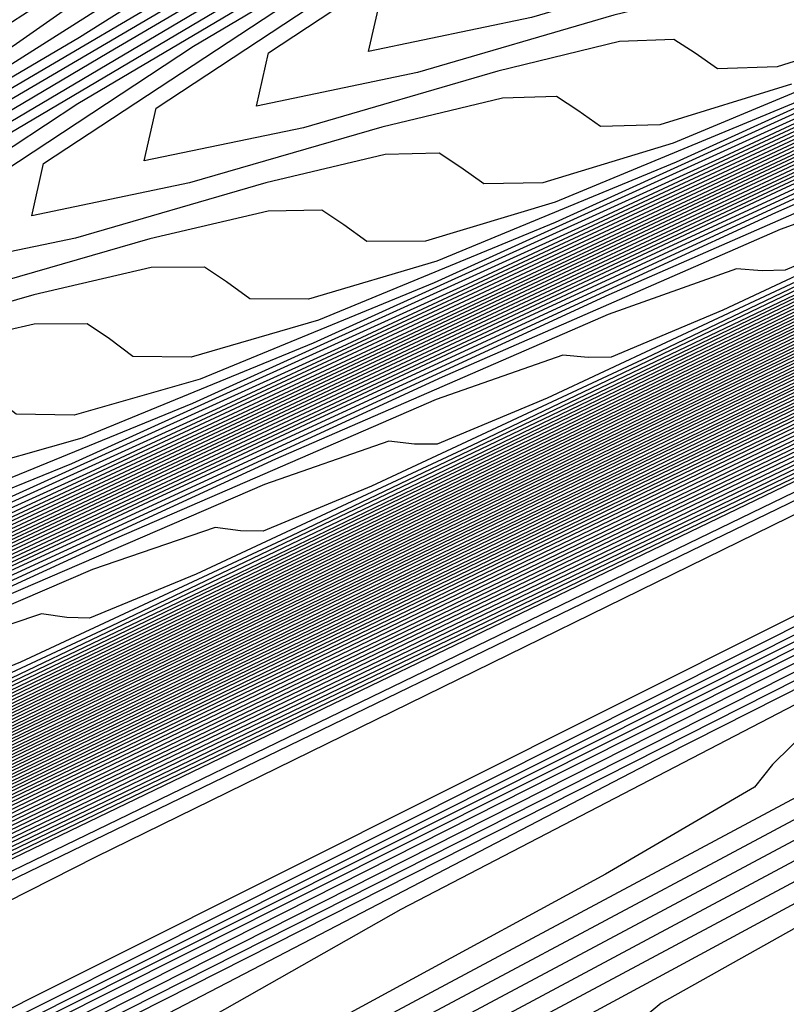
# Model space of a CAD drawing. Extents: x 3249832 to 3255657, y 13789405 to 13793316.
# Tile 108 of 256: x 3255324.02 to 3255328.07, y 13790157.51 to 13790162.71. Entities that reach past the tile are written whole.
import ezdxf

# ---------------------------------------------------------------- set-up
doc = ezdxf.new("R2010")
doc.units = 0
doc.header["$LTSCALE"] = 100
doc.header["$MEASUREMENT"] = 0
for name, color, linetype in [('GRATIO_CON', 10, 'CONTINUOUS'), ('GRATIO_ICON', 7, 'CONTINUOUS'), ('TARGETS_EAST', 7, 'CONTINUOUS')]:
    doc.layers.add(name, color=color, linetype=linetype)

# ---------------------------------------------------------------- blocks, each defined once
blk = doc.blocks.new('Gratio_032316_contours')
at = {"layer": 'GRATIO_CON', "color": 5, "linetype": 'Continuous', "flags": 128}
for points in [[(3255363.3626, 13790177.2744), (3255362.8508, 13790177.0238), (3255359.2644, 13790175.2916), (3255349.5288, 13790170.5964), (3255332.0737, 13790162.1815), (3255311.3462, 13790152.1899), (3255293.2974, 13790143.4894)], [(3255363.3534, 13790177.2943), (3255362.865, 13790177.0543), (3255359.4421, 13790175.4004), (3255350.1499, 13790170.9185), (3255333.493, 13790162.8881), (3255313.7321, 13790153.3624), (3255296.5669, 13790145.0881)], [(3255363.3442, 13790177.3141), (3255362.8793, 13790177.0848), (3255359.6198, 13790175.5091), (3255350.771, 13790171.2405), (3255334.8977, 13790163.5876), (3255316.0013, 13790154.4785), (3255299.4426, 13790146.4963)], [(3255363.3351, 13790177.334), (3255362.8936, 13790177.1153), (3255359.7975, 13790175.6178), (3255351.3922, 13790171.5625), (3255336.3024, 13790164.2871), (3255318.2705, 13790155.5945), (3255302.3184, 13790147.9045)], [(3255363.3168, 13790177.3737), (3255362.9221, 13790177.1764), (3255360.1529, 13790175.8353), (3255352.6344, 13790172.2066), (3255339.1118, 13790165.686), (3255322.809, 13790157.8266), (3255308.0699, 13790150.7209), (3255298.2, 13790145.9612)], [(3255363.3076, 13790177.3935), (3255362.9364, 13790177.2069), (3255360.3306, 13790175.944), (3255353.2555, 13790172.5287), (3255340.5164, 13790166.3855), (3255325.0782, 13790158.9427), (3255310.9456, 13790152.1291), (3255301.1769, 13790147.4178)], [(3255363.2985, 13790177.4128), (3255362.9507, 13790177.237), (3255360.5083, 13790176.0525), (3255353.8766, 13790172.8506), (3255341.9211, 13790167.085), (3255327.3475, 13790160.0587), (3255313.8214, 13790153.5373), (3255304.1539, 13790148.8744)], [(3255363.2899, 13790177.4293), (3255362.9654, 13790177.2653), (3255360.6862, 13790176.16), (3255354.4979, 13790173.1721), (3255343.3258, 13790167.7843), (3255329.6167, 13790161.1747), (3255316.6971, 13790154.9455), (3255307.1308, 13790150.331), (3255300.4292, 13790147.096)], [(3255363.2728, 13790177.4624), (3255362.9947, 13790177.3218), (3255361.0421, 13790176.3749), (3255355.7403, 13790173.8151), (3255346.1353, 13790169.1829), (3255334.1552, 13790163.4068), (3255322.4486, 13790157.7619), (3255313.0847, 13790153.2443), (3255305.8138, 13790149.7339), (3255299.8068, 13790146.8314)], [(3255363.2642, 13790177.4789), (3255363.0094, 13790177.3501), (3255361.22, 13790176.4823), (3255356.3615, 13790174.1365), (3255347.54, 13790169.8823), (3255336.4244, 13790164.5228), (3255325.3244, 13790159.17), (3255316.0789, 13790154.7093), (3255308.6447, 13790151.1198), (3255302.5075, 13790148.1544)], [(3255363.2556, 13790177.4954), (3255363.024, 13790177.3784), (3255361.3979, 13790176.5898), (3255356.9827, 13790174.458), (3255348.9447, 13790170.5816), (3255338.6936, 13790165.6388), (3255328.2001, 13790160.5782), (3255319.0572, 13790156.1665), (3255311.3477, 13790152.4439), (3255304.7769, 13790149.269)], [(3255363.247, 13790177.5119), (3255363.0387, 13790177.4067), (3255361.5758, 13790176.6972), (3255357.6039, 13790174.7795), (3255350.3494, 13790171.2809), (3255340.9629, 13790166.7549), (3255331.0759, 13790161.9864), (3255322.0355, 13790157.6238), (3255314.0508, 13790153.7681), (3255307.0464, 13790150.3836), (3255300.985, 13790147.4531)], [(3255363.2298, 13790177.545), (3255363.068, 13790177.4632), (3255361.9317, 13790176.9121), (3255358.8464, 13790175.4225), (3255353.1588, 13790172.6795), (3255345.5013, 13790168.9869), (3255336.8274, 13790164.8028), (3255327.9921, 13790160.5384), (3255319.457, 13790156.4164), (3255311.5852, 13790152.6127), (3255304.7086, 13790149.288)], [(3255363.2212, 13790177.5615), (3255363.0827, 13790177.4915), (3255362.1096, 13790177.0196), (3255359.4676, 13790175.744), (3255354.5636, 13790173.3789), (3255347.7706, 13790170.103), (3255339.7031, 13790166.211), (3255330.9703, 13790161.9956), (3255322.16, 13790157.7405), (3255313.8547, 13790153.7272), (3255306.5704, 13790150.2055), (3255300.5587, 13790147.2978)], [(3255363.2126, 13790177.578), (3255363.0973, 13790177.5198), (3255362.2875, 13790177.127), (3255360.0888, 13790176.0654), (3255355.9683, 13790174.0782), (3255350.0398, 13790171.219), (3255342.5789, 13790167.6192), (3255333.9486, 13790163.4529), (3255324.8631, 13790159.0647), (3255316.1241, 13790154.8418), (3255308.4322, 13790151.123), (3255302.0841, 13790148.0526)], [(3255363.204, 13790177.5946), (3255363.112, 13790177.548), (3255362.4654, 13790177.2345), (3255360.71, 13790176.3869), (3255357.373, 13790174.7775), (3255352.309, 13790172.335), (3255345.4546, 13790169.0274), (3255336.9269, 13790164.9102), (3255327.5662, 13790160.3888), (3255318.3935, 13790155.9564), (3255310.294, 13790152.0405), (3255303.6095, 13790148.8074)], [(3255363.1868, 13790177.6276), (3255363.1413, 13790177.6046), (3255362.8213, 13790177.4494), (3255361.9524, 13790177.0299), (3255360.1824, 13790176.1761), (3255356.8475, 13790174.5671), (3255351.2061, 13790171.8438), (3255342.8835, 13790167.8247), (3255332.9724, 13790163.0371), (3255322.9324, 13790158.1855), (3255314.0176, 13790153.8755), (3255306.6603, 13790150.3169), (3255301.0871, 13790147.6207)], [(3255363.1782, 13790177.6441), (3255363.1559, 13790177.6329), (3255362.9992, 13790177.5568), (3255362.5736, 13790177.3514), (3255361.5871, 13790176.8755), (3255359.1167, 13790175.6831), (3255354.0819, 13790173.252), (3255345.8618, 13790169.282), (3255335.6754, 13790164.3612), (3255325.2018, 13790159.3001), (3255315.8794, 13790154.793), (3255308.1857, 13790151.0717), (3255302.3577, 13790148.2522)], [(3255363.1697, 13790177.6606), (3255350.6237, 13790171.6008), (3255338.5563, 13790165.7713), (3255327.446, 13790160.4025), (3255317.7338, 13790155.7069), (3255309.7102, 13790151.826), (3255303.6283, 13790148.8837)], [(3255363.1622, 13790177.6756), (3255351.3249, 13790171.958), (3255339.8464, 13790166.4129), (3255329.0857, 13790161.2128), (3255319.4089, 13790156.5342), (3255311.2122, 13790152.5695), (3255304.8988, 13790149.5152)], [(3255363.1472, 13790177.7055), (3255352.7271, 13790172.6724), (3255342.4265, 13790167.6962), (3255332.3649, 13790162.8336), (3255322.7593, 13790158.1889), (3255314.2163, 13790154.0566), (3255307.4399, 13790150.7782), (3255302.9144, 13790148.5902)], [(3255363.1398, 13790177.7205), (3255353.4282, 13790173.0296), (3255343.7165, 13790168.3378), (3255334.0045, 13790163.6439), (3255324.4345, 13790159.0163), (3255315.7184, 13790154.8001), (3255308.7105, 13790151.4097), (3255304.0166, 13790149.1402)], [(3255363.1323, 13790177.7354), (3255354.1293, 13790173.3869), (3255345.0066, 13790168.9794), (3255335.6442, 13790164.4543), (3255326.1097, 13790159.8437), (3255317.2205, 13790155.5436), (3255309.9811, 13790152.0412), (3255305.1188, 13790149.6902)], [(3255363.1248, 13790177.7504), (3255354.8304, 13790173.7441), (3255346.2966, 13790169.6211), (3255337.2838, 13790165.2647), (3255327.7849, 13790160.671), (3255318.7225, 13790156.2871), (3255311.2516, 13790152.6727), (3255306.221, 13790150.2403), (3255303.2552, 13790148.8134)], [(3255363.1098, 13790177.7803), (3255356.2327, 13790174.4585), (3255348.8767, 13790170.9043), (3255340.5631, 13790166.8854), (3255331.1353, 13790162.3257), (3255321.7267, 13790157.7741), (3255313.7927, 13790153.9356), (3255308.4254, 13790151.3403), (3255305.2619, 13790149.8176)], [(3255363.1023, 13790177.7953), (3255356.9338, 13790174.8157), (3255350.1668, 13790171.546), (3255342.2027, 13790167.6958), (3255332.8105, 13790163.1531), (3255323.2287, 13790158.5176), (3255315.0633, 13790154.5671), (3255309.5276, 13790151.8904), (3255306.2652, 13790150.3197), (3255304.5271, 13790149.4986)], [(3255363.0949, 13790177.8103), (3255357.6349, 13790175.1729), (3255351.4568, 13790172.1876), (3255343.8423, 13790168.5062), (3255334.4857, 13790163.9805), (3255324.7308, 13790159.2611), (3255316.3339, 13790155.1986), (3255310.6298, 13790152.4404), (3255307.2685, 13790150.8219), (3255305.4785, 13790149.9753)], [(3255363.0874, 13790177.8253), (3255358.336, 13790175.5302), (3255352.7468, 13790172.8292), (3255345.4819, 13790169.3166), (3255336.1609, 13790164.8078), (3255326.2329, 13790160.0046), (3255317.6044, 13790155.8301), (3255311.732, 13790152.9904), (3255308.2718, 13790151.324), (3255306.43, 13790150.4521), (3255305.4986, 13790150.0381)], [(3255363.0724, 13790177.8552), (3255359.7383, 13790176.2446), (3255355.3269, 13790174.1125), (3255348.7612, 13790170.9373), (3255339.5113, 13790166.4625), (3255329.237, 13790161.4917), (3255320.1455, 13790157.0931), (3255313.9364, 13790154.0905), (3255310.2785, 13790152.3282), (3255308.3329, 13790151.4056), (3255307.3516, 13790150.9663), (3255306.9504, 13790150.8311), (3255306.8357, 13790150.8648), (3255306.709, 13790150.9242), (3255306.2521, 13790150.8346), (3255305.1418, 13790150.4136)], [(3255363.0649, 13790177.8702), (3255360.4394, 13790176.6018), (3255356.617, 13790174.7541), (3255350.4008, 13790171.7477), (3255341.1865, 13790167.2899), (3255330.7391, 13790162.2352), (3255321.4161, 13790157.7246), (3255315.0386, 13790154.6406), (3255311.2818, 13790152.8303), (3255309.2843, 13790151.8823), (3255308.2782, 13790151.4305), (3255307.8684, 13790151.2902), (3255307.7534, 13790151.3222), (3255307.6263, 13790151.3795), (3255307.1599, 13790151.2834), (3255306.0215, 13790150.8474), (3255304.0328, 13790149.9659)], [(3255363.0574, 13790177.8851), (3255361.1405, 13790176.959), (3255357.907, 13790175.3957), (3255352.0405, 13790172.558), (3255342.8617, 13790168.1173), (3255332.2411, 13790162.9787), (3255322.6867, 13790158.3561), (3255316.1408, 13790155.1906), (3255312.2851, 13790153.3324), (3255310.2358, 13790152.359), (3255309.2047, 13790151.8946), (3255308.7864, 13790151.7492), (3255308.6711, 13790151.7796), (3255308.5437, 13790151.8348), (3255308.0677, 13790151.7321), (3255306.9011, 13790151.2812), (3255304.8608, 13790150.3744)], [(3255363.05, 13790177.9001), (3255361.8416, 13790177.3162), (3255359.1971, 13790176.0374), (3255353.6801, 13790173.3684), (3255344.5369, 13790168.9446), (3255333.7432, 13790163.7222), (3255323.9572, 13790158.9876), (3255317.243, 13790155.7406), (3255313.2884, 13790153.8345), (3255311.1872, 13790152.8358), (3255310.1312, 13790152.3587), (3255309.7044, 13790152.2082), (3255309.5888, 13790152.237), (3255309.461, 13790152.2901), (3255308.9754, 13790152.1808), (3255307.7808, 13790151.715), (3255305.6888, 13790150.7829), (3255303.1621, 13790149.6128)], [(3255363.0357, 13790177.9293), (3255349.1365, 13790171.2039), (3255336.4664, 13790165.0734), (3255326.2544, 13790160.1326), (3255319.3751, 13790156.8057), (3255315.2861, 13790154.8344), (3255313.0901, 13790153.7893), (3255311.9842, 13790153.2869), (3255311.5403, 13790153.1263), (3255311.4242, 13790153.1519), (3255311.2957, 13790153.2007), (3255310.791, 13790153.0783), (3255309.5402, 13790152.5826), (3255307.3448, 13790151.5999), (3255304.6912, 13790150.3694)], [(3255363.0293, 13790177.9433), (3255349.5014, 13790171.3974), (3255337.1523, 13790165.4221), (3255327.1608, 13790160.5879), (3255320.3695, 13790157.3036), (3255316.2759, 13790155.33), (3255314.0416, 13790154.266), (3255312.9108, 13790153.751), (3255312.4583, 13790153.5853), (3255312.3419, 13790153.6093), (3255312.2131, 13790153.656), (3255311.6988, 13790153.527), (3255310.4199, 13790153.0164), (3255308.1727, 13790152.0084), (3255305.4558, 13790150.7477)], [(3255363.0228, 13790177.9572), (3255349.8663, 13790171.5909), (3255337.8383, 13790165.7708), (3255328.0673, 13790161.0433), (3255321.3638, 13790157.8014), (3255317.2657, 13790155.8255), (3255314.9931, 13790154.7428), (3255313.8373, 13790154.2151), (3255313.3763, 13790154.0443), (3255313.2596, 13790154.0668), (3255313.1304, 13790154.1113), (3255312.6066, 13790153.9757), (3255311.2996, 13790153.4502), (3255309.0007, 13790152.4169), (3255306.2204, 13790151.126), (3255303.6487, 13790149.9195)], [(3255363.0164, 13790177.9712), (3255362.7761, 13790177.8544), (3255361.0953, 13790177.0408), (3255356.5335, 13790174.8332), (3255348.3101, 13790170.854), (3255338.2839, 13790166.0028), (3255328.9737, 13790161.4984), (3255322.3581, 13790158.2992), (3255318.2556, 13790156.3211), (3255315.9445, 13790155.2195), (3255314.7638, 13790154.6793), (3255314.2943, 13790154.5033), (3255314.1773, 13790154.5242), (3255314.0478, 13790154.5666), (3255313.5144, 13790154.4244), (3255312.1793, 13790153.884), (3255309.8287, 13790152.8254), (3255306.9849, 13790151.5042), (3255304.3543, 13790150.27)], [(3255363.0035, 13790177.999), (3255362.7772, 13790177.8888), (3255361.1947, 13790177.1225), (3255356.9001, 13790175.044), (3255349.1521, 13790171.2948), (3255339.6697, 13790166.7067), (3255330.7865, 13790162.409), (3255324.3467, 13790159.2949), (3255320.2352, 13790157.3123), (3255317.8474, 13790156.173), (3255316.6168, 13790155.6075), (3255316.1303, 13790155.4214), (3255316.0128, 13790155.439), (3255315.8825, 13790155.4772), (3255315.33, 13790155.3219), (3255313.9387, 13790154.7516), (3255311.4847, 13790153.6424), (3255308.5141, 13790152.2608), (3255305.7656, 13790150.9711), (3255303.816, 13790150.0634)], [(3255362.9971, 13790178.013), (3255362.7777, 13790177.906), (3255361.2444, 13790177.1634), (3255357.0834, 13790175.1495), (3255349.5732, 13790171.5153), (3255340.3626, 13790167.0587), (3255331.693, 13790162.8643), (3255325.341, 13790159.7927), (3255321.2251, 13790157.8079), (3255318.7989, 13790156.6497), (3255317.5434, 13790156.0716), (3255317.0482, 13790155.8804), (3255316.9305, 13790155.8965), (3255316.7999, 13790155.9325), (3255316.2378, 13790155.7706), (3255314.8184, 13790155.1854), (3255312.3127, 13790154.0509), (3255309.2787, 13790152.6391), (3255306.4712, 13790151.3216), (3255304.4798, 13790150.3944)], [(3255362.9906, 13790178.0269), (3255362.7782, 13790177.9232), (3255361.2941, 13790177.2043), (3255357.2667, 13790175.2549), (3255349.9942, 13790171.7357), (3255341.0555, 13790167.4106), (3255332.5994, 13790163.3196), (3255326.3353, 13790160.2905), (3255322.2149, 13790158.3035), (3255319.7503, 13790157.1265), (3255318.4699, 13790156.5357), (3255317.9662, 13790156.3394), (3255317.8482, 13790156.3539), (3255317.7172, 13790156.3878), (3255317.1455, 13790156.2193), (3255315.698, 13790155.6192), (3255313.1406, 13790154.4594), (3255310.0433, 13790153.0174), (3255307.1769, 13790151.6721), (3255305.1437, 13790150.7253)], [(3255362.9842, 13790178.0409), (3255362.7788, 13790177.9404), (3255361.3439, 13790177.2452), (3255357.45, 13790175.3604), (3255350.4152, 13790171.9561), (3255341.7484, 13790167.7626), (3255333.5058, 13790163.7749), (3255327.3296, 13790160.7884), (3255323.2047, 13790158.799), (3255320.7018, 13790157.6032), (3255319.3964, 13790156.9998), (3255318.8842, 13790156.7984), (3255318.7659, 13790156.8113), (3255318.6346, 13790156.8431), (3255318.0533, 13790156.668), (3255316.5777, 13790156.053), (3255313.9686, 13790154.8679), (3255310.8078, 13790153.3957), (3255307.8825, 13790152.0227), (3255305.8076, 13790151.0562), (3255304.5095, 13790150.4882)], [(3255362.9713, 13790178.0688), (3255362.7799, 13790177.9748), (3255361.4433, 13790177.327), (3255357.8165, 13790175.5712), (3255351.2573, 13790172.397), (3255343.1342, 13790168.4665), (3255335.3187, 13790164.6855), (3255329.3183, 13790161.784), (3255325.1844, 13790159.7902), (3255322.6047, 13790158.5567), (3255321.2494, 13790157.9281), (3255320.7202, 13790157.7165), (3255320.6013, 13790157.7262), (3255320.4693, 13790157.7537), (3255319.8689, 13790157.5655), (3255318.3371, 13790156.9206), (3255315.6246, 13790155.6848), (3255312.337, 13790154.1523), (3255309.2938, 13790152.7237), (3255307.1354, 13790151.718), (3255305.7861, 13790151.1255), (3255304.9914, 13790150.8543)], [(3255362.9649, 13790178.0827), (3255362.7804, 13790177.992), (3255361.493, 13790177.3678), (3255357.9998, 13790175.6767), (3255351.6783, 13790172.6174), (3255343.8271, 13790168.8185), (3255336.2251, 13790165.1408), (3255330.3126, 13790162.2819), (3255326.1742, 13790160.2858), (3255323.5561, 13790159.0334), (3255322.1759, 13790158.3922), (3255321.6382, 13790158.1755), (3255321.519, 13790158.1836), (3255321.3866, 13790158.209), (3255320.7767, 13790158.0142), (3255319.2168, 13790157.3544), (3255316.4526, 13790156.0933), (3255313.1016, 13790154.5306), (3255309.9994, 13790153.0743), (3255307.7993, 13790152.049), (3255306.4244, 13790151.4442), (3255305.616, 13790151.1656), (3255305.1412, 13790151.12)], [(3255362.9585, 13790178.0966), (3255362.7809, 13790178.0092), (3255361.5427, 13790177.4087), (3255358.1831, 13790175.7821), (3255352.0993, 13790172.8378), (3255344.52, 13790169.1705), (3255337.1315, 13790165.5961), (3255331.3069, 13790162.7797), (3255327.1641, 13790160.7814), (3255324.5076, 13790159.5102), (3255323.1025, 13790158.8563), (3255322.5562, 13790158.6345), (3255322.4367, 13790158.641), (3255322.304, 13790158.6643), (3255321.6845, 13790158.4629), (3255320.0965, 13790157.7881), (3255317.2806, 13790156.5018), (3255313.8662, 13790154.9088), (3255310.7051, 13790153.4248), (3255308.4631, 13790152.3799), (3255307.0628, 13790151.7628), (3255306.2405, 13790151.4768), (3255305.7596, 13790151.4265), (3255305.491, 13790151.5219)], [(3255328.1539, 13790161.277), (3255325.4591, 13790159.9869), (3255324.029, 13790159.3204), (3255323.4741, 13790159.0936), (3255323.3544, 13790159.0984), (3255323.2213, 13790159.1196), (3255322.5923, 13790158.9116), (3255320.9762, 13790158.2219), (3255318.1085, 13790156.9103), (3255314.6307, 13790155.2871), (3255311.4107, 13790153.7753), (3255309.127, 13790152.7108), (3255307.7011, 13790152.0814), (3255306.865, 13790151.7881), (3255306.378, 13790151.7331), (3255306.1081, 13790151.8255), (3255305.9503, 13790151.9758), (3255305.8003, 13790152.1032), (3255305.5559, 13790152.1603), (3255305.1157, 13790152.1086)], [(3255330.1336, 13790162.2681), (3255327.362, 13790160.9404), (3255325.882, 13790160.2486), (3255325.3101, 13790160.0116), (3255325.1899, 13790160.0133), (3255325.056, 13790160.0302), (3255324.4078, 13790159.8091), (3255322.7356, 13790159.0895), (3255319.7645, 13790157.7273), (3255316.1599, 13790156.0437), (3255312.822, 13790154.4764), (3255310.4548, 13790153.3726), (3255308.9777, 13790152.7187), (3255308.1141, 13790152.4105), (3255307.6148, 13790152.3462), (3255307.3424, 13790152.4326), (3255307.1868, 13790152.5791), (3255307.039, 13790152.7033), (3255306.7922, 13790152.7566), (3255306.3404, 13790152.6989), (3255305.6694, 13790152.5326), (3255305.131, 13790152.43)], [(3255328.3134, 13790161.4172), (3255326.8085, 13790160.7127), (3255326.2281, 13790160.4706), (3255326.1076, 13790160.4707), (3255325.9734, 13790160.4855), (3255325.3156, 13790160.2578), (3255323.6153, 13790159.5233), (3255320.5925, 13790158.1358), (3255316.9245, 13790156.422), (3255313.5276, 13790154.8269), (3255311.1187, 13790153.7036)], [(3255329.2649, 13790161.8939), (3255327.7351, 13790161.1769), (3255327.1461, 13790160.9297), (3255327.0253, 13790160.9281), (3255326.8908, 13790160.9408), (3255326.2234, 13790160.7065), (3255324.4949, 13790159.9571), (3255321.4205, 13790158.5443), (3255317.6891, 13790156.8003), (3255314.2332, 13790155.1774), (3255311.7826, 13790154.0345)], [(3255328.6616, 13790161.641), (3255328.0641, 13790161.3887), (3255327.943, 13790161.3856), (3255327.8081, 13790161.3961), (3255327.1312, 13790161.1553), (3255325.3746, 13790160.3909), (3255322.2485, 13790158.9528), (3255318.4536, 13790157.1786), (3255314.9389, 13790155.528), (3255312.4464, 13790154.3654)], [(3255328.9468, 13790162.0527), (3255327.134, 13790161.2585), (3255323.9044, 13790159.7698), (3255319.9828, 13790157.9352), (3255316.3502, 13790156.229), (3255313.7742, 13790155.0273), (3255312.1694, 13790154.312)], [(3255329.8546, 13790162.5014), (3255328.0137, 13790161.6923), (3255324.7324, 13790160.1783), (3255320.7474, 13790158.3134), (3255317.0558, 13790156.5795), (3255314.4381, 13790155.3582), (3255312.8077, 13790154.6306)], [(3255328.8934, 13790162.1261), (3255325.5604, 13790160.5868), (3255321.512, 13790158.6917), (3255317.7614, 13790156.9301), (3255315.102, 13790155.6891), (3255313.446, 13790154.9493), (3255312.4858, 13790154.5892)], [(3255329.7731, 13790162.5599), (3255326.3884, 13790160.9952), (3255322.2765, 13790159.07), (3255318.4671, 13790157.2806), (3255315.7659, 13790156.02), (3255314.0843, 13790155.2679), (3255313.1103, 13790154.9005), (3255312.562, 13790154.7986)], [(3255331.5325, 13790163.4275), (3255328.0443, 13790161.8122), (3255323.8057, 13790159.8266), (3255319.8783, 13790157.9816), (3255317.0936, 13790156.6819), (3255315.361, 13790155.9052), (3255314.3594, 13790155.523), (3255313.7988, 13790155.4117), (3255313.5137, 13790155.4685), (3255313.3694, 13790155.5957), (3255313.2325, 13790155.7041), (3255312.9735, 13790155.738)], [(3255328.8723, 13790162.2207), (3255324.5703, 13790160.2049), (3255320.584, 13790158.3322), (3255317.7575, 13790157.0128), (3255315.9993, 13790156.2238), (3255314.9839, 13790155.8342), (3255314.4172, 13790155.7183), (3255314.1308, 13790155.7721), (3255313.9877, 13790155.8974), (3255313.8518, 13790156.0041), (3255313.5916, 13790156.0362), (3255313.0765, 13790155.9457), (3255312.287, 13790155.7353)], [(3255329.7003, 13790162.6292), (3255325.3348, 13790160.5832), (3255321.2896, 13790158.6827), (3255318.4214, 13790157.3437), (3255316.6376, 13790156.5425), (3255315.6084, 13790156.1455), (3255315.0356, 13790156.0248), (3255314.748, 13790156.0757), (3255314.6059, 13790156.199), (3255314.4712, 13790156.3042), (3255314.2097, 13790156.3343), (3255313.6889, 13790156.2409), (3255312.8887, 13790156.0265)], [(3255330.5283, 13790163.0377), (3255326.0994, 13790160.9615), (3255321.9952, 13790159.0332), (3255319.0853, 13790157.6746), (3255317.2759, 13790156.8611), (3255316.2329, 13790156.4567), (3255315.654, 13790156.3314), (3255315.3651, 13790156.3793), (3255315.2242, 13790156.5007), (3255315.0905, 13790156.6043), (3255314.8279, 13790156.6325), (3255314.3013, 13790156.5361), (3255313.4903, 13790156.3176), (3255312.8325, 13790156.1863)], [(3255332.1843, 13790163.8547), (3255327.6286, 13790161.718), (3255323.4065, 13790159.7343), (3255320.413, 13790158.3365), (3255318.5526, 13790157.4984)], [(3255328.3932, 13790162.0963), (3255324.1122, 13790160.0848), (3255321.0769, 13790158.6674), (3255319.1909, 13790157.8171), (3255318.1065, 13790157.3904)], [(3255329.1577, 13790162.4746), (3255324.8178, 13790160.4353), (3255321.7408, 13790158.9983), (3255319.8292, 13790158.1357), (3255318.7311, 13790157.7017), (3255318.1276, 13790157.5576), (3255317.8336, 13790157.5936), (3255317.6972, 13790157.7073), (3255317.5679, 13790157.8046), (3255317.3004, 13790157.825), (3255316.7507, 13790157.7168), (3255315.8967, 13790157.4823)], [(3255329.9223, 13790162.8529), (3255325.5234, 13790160.7859), (3255322.4047, 13790159.3292), (3255320.4676, 13790158.4544), (3255319.3556, 13790158.0129), (3255318.746, 13790157.8641), (3255318.4507, 13790157.8972), (3255318.3155, 13790158.009), (3255318.1873, 13790158.1047), (3255317.9185, 13790158.1232)], [(3255331.4515, 13790163.6095), (3255326.9347, 13790161.4869), (3255323.7325, 13790159.9911), (3255321.7442, 13790159.0916), (3255320.6046, 13790158.6354), (3255319.9828, 13790158.4772), (3255319.685, 13790158.5044), (3255319.552, 13790158.6123), (3255319.426, 13790158.7048), (3255319.1548, 13790158.7195), (3255318.5879, 13790158.6023), (3255317.7015, 13790158.3558)], [(3255332.2161, 13790163.9878), (3255327.6403, 13790161.8375), (3255324.3963, 13790160.322), (3255322.3825, 13790159.4103), (3255321.2292, 13790158.9467), (3255320.6012, 13790158.7838), (3255320.3021, 13790158.808), (3255320.1703, 13790158.914), (3255320.0453, 13790159.0049), (3255319.7729, 13790159.0176), (3255319.2002, 13790158.8974), (3255318.3031, 13790158.6469), (3255317.5719, 13790158.4978), (3255317.6257, 13790158.739), (3255318.8495, 13790159.5462), (3255320.6927, 13790160.6411), (3255322.3709, 13790161.6321), (3255323.3191, 13790162.2374), (3255323.8502, 13790162.6149), (3255324.4969, 13790163.0322), (3255325.6317, 13790163.6775), (3255326.9872, 13790164.4223), (3255328.1361, 13790165.059)], [(3255328.346, 13790162.188), (3255325.0602, 13790160.6529), (3255323.0208, 13790159.7289), (3255321.8537, 13790159.2579), (3255321.2196, 13790159.0903), (3255320.9193, 13790159.1116), (3255320.7885, 13790159.2156), (3255320.6647, 13790159.305), (3255320.391, 13790159.3157), (3255319.8126, 13790159.1926), (3255318.9047, 13790158.9381), (3255318.1644, 13790158.7867), (3255318.2189, 13790159.0311), (3255319.4586, 13790159.8487), (3255321.3262, 13790160.9576), (3255323.0272, 13790161.9608), (3255323.9895, 13790162.5728), (3255324.5297, 13790162.9537), (3255325.1866, 13790163.3751), (3255326.3373, 13790164.0281), (3255327.7111, 13790164.7823), (3255328.8758, 13790165.4267)], [(3255329.0516, 13790162.5385), (3255325.7241, 13790160.9838), (3255323.6592, 13790160.0476), (3255322.4782, 13790159.5691), (3255321.838, 13790159.3969), (3255321.5364, 13790159.4152), (3255321.4068, 13790159.5173), (3255321.284, 13790159.605), (3255321.0092, 13790159.6139), (3255320.425, 13790159.4878), (3255319.5063, 13790159.2292), (3255318.7568, 13790159.0757), (3255318.812, 13790159.3231), (3255320.0678, 13790160.1512), (3255321.9597, 13790161.2741), (3255323.6836, 13790162.2895), (3255324.66, 13790162.9081), (3255325.2092, 13790163.2924), (3255325.8763, 13790163.718), (3255327.0429, 13790164.3788), (3255328.4351, 13790165.1423)], [(3255330.4629, 13790163.2396), (3255327.0519, 13790161.6457), (3255324.9358, 13790160.6849), (3255323.7273, 13790160.1916), (3255323.0748, 13790160.01), (3255322.7707, 13790160.0223), (3255322.6433, 13790160.1206), (3255322.5227, 13790160.2052), (3255322.2454, 13790160.2102), (3255321.6497, 13790160.0781), (3255320.7096, 13790159.8116), (3255319.9416, 13790159.6536), (3255319.9984, 13790159.9072), (3255321.2861, 13790160.7563), (3255323.2268, 13790161.9071), (3255324.9963, 13790162.9469), (3255326.0009, 13790163.5787), (3255326.5681, 13790163.9699), (3255327.2557, 13790164.4039), (3255328.454, 13790165.0801)], [(3255331.1685, 13790163.5901), (3255327.7158, 13790161.9766), (3255325.5741, 13790161.0035), (3255324.3518, 13790160.5029), (3255323.6932, 13790160.3165), (3255323.3878, 13790160.3259), (3255323.2616, 13790160.4223), (3255323.1421, 13790160.5053), (3255322.8635, 13790160.5083), (3255322.2621, 13790160.3733), (3255321.3112, 13790160.1027), (3255320.5341, 13790159.9425), (3255320.5915, 13790160.1993), (3255321.8953, 13790161.0588), (3255323.8603, 13790162.2236), (3255325.6527, 13790163.2756), (3255326.6714, 13790163.914), (3255327.2475, 13790164.3087), (3255327.9454, 13790164.7468), (3255329.1596, 13790165.4307)], [(3255328.3796, 13790162.3075), (3255326.2125, 13790161.3222), (3255324.9763, 13790160.8141), (3255324.3116, 13790160.6231), (3255324.0049, 13790160.6295), (3255323.8798, 13790160.7239), (3255323.7614, 13790160.8053), (3255323.4817, 13790160.8065), (3255322.8745, 13790160.6684), (3255321.9128, 13790160.3939), (3255321.1265, 13790160.2315), (3255321.1847, 13790160.4913), (3255322.5044, 13790161.3613), (3255324.4938, 13790162.5401), (3255326.309, 13790163.6043), (3255327.3418, 13790164.2493), (3255327.927, 13790164.6474), (3255328.6351, 13790165.0898)], [(3255329.0435, 13790162.6384), (3255326.8508, 13790161.6408), (3255325.6009, 13790161.1254), (3255324.93, 13790160.9297), (3255324.6221, 13790160.9331), (3255324.4981, 13790161.0256), (3255324.3808, 13790161.1054), (3255324.0998, 13790161.1046), (3255323.4868, 13790160.9636), (3255322.5144, 13790160.685), (3255321.7189, 13790160.5204), (3255321.7779, 13790160.7834), (3255323.1136, 13790161.6638), (3255325.1273, 13790162.8567), (3255326.9654, 13790163.933), (3255328.0123, 13790164.5847), (3255328.6065, 13790164.9862)], [(3255328.1274, 13790162.2781), (3255326.8499, 13790161.7478), (3255326.1668, 13790161.5428), (3255325.8563, 13790161.5403), (3255325.7346, 13790161.6289), (3255325.6195, 13790161.7056), (3255325.3361, 13790161.7009), (3255324.7116, 13790161.5539), (3255323.7176, 13790161.2674), (3255322.9038, 13790161.0983), (3255322.9642, 13790161.3674), (3255324.3319, 13790162.2688), (3255326.3944, 13790163.4897), (3255328.2781, 13790164.5904)], [(3255328.7658, 13790162.5967), (3255327.4744, 13790162.0591), (3255326.7852, 13790161.8493), (3255326.4735, 13790161.8439), (3255326.3529, 13790161.9306), (3255326.2388, 13790162.0056), (3255325.9542, 13790161.999), (3255325.324, 13790161.8491), (3255324.3192, 13790161.5585), (3255323.4962, 13790161.3872), (3255323.5574, 13790161.6595), (3255324.941, 13790162.5714), (3255327.0279, 13790163.8062), (3255328.9344, 13790164.9191)], [(3255328.099, 13790162.3703), (3255327.4036, 13790162.1559), (3255327.0906, 13790162.1475), (3255326.9711, 13790162.2322), (3255326.8582, 13790162.3057), (3255326.5723, 13790162.2972), (3255325.9363, 13790162.1443), (3255324.9208, 13790161.8497), (3255324.0886, 13790161.6762), (3255324.1506, 13790161.9515), (3255325.5502, 13790162.8739), (3255327.6614, 13790164.1227), (3255329.5908, 13790165.2478)], [(3255328.7235, 13790162.6816), (3255328.022, 13790162.4624), (3255327.7077, 13790162.451), (3255327.5894, 13790162.5339), (3255327.4775, 13790162.6058), (3255327.1905, 13790162.5953), (3255326.5487, 13790162.4394), (3255325.5224, 13790162.1408), (3255324.681, 13790161.9651), (3255324.7438, 13790162.2436), (3255326.1594, 13790163.1764), (3255328.2949, 13790164.4392)], [(3255328.4267, 13790163.1916), (3255327.7734, 13790163.0298), (3255326.7256, 13790162.7231), (3255325.8659, 13790162.543), (3255325.9301, 13790162.8277), (3255327.3777, 13790163.7814), (3255329.562, 13790165.0722)]]:
    blk.add_lwpolyline(points, dxfattribs=at)
at = {"layer": 'GRATIO_CON', "color": 1, "linetype": 'Continuous', "flags": 128}
for points in [[(3255363.3809, 13790177.2347), (3255362.8417, 13790176.9722), (3255359.0647, 13790175.1492), (3255348.812, 13790170.2056), (3255330.451, 13790161.3481), (3255308.7688, 13790150.8518), (3255290.1579, 13790141.759), (3255279.4333, 13790136.3706), (3255275.1019, 13790134.0226), (3255274.0936, 13790133.3098), (3255273.835, 13790133.05), (3255273.7395, 13790132.9539), (3255273.7177, 13790132.9553), (3255273.6967, 13790132.9953), (3255273.6714, 13790133.0437), (3255273.6534, 13790133.0777), (3255273.6351, 13790133.0727), (3255273.5327, 13790132.9977), (3255273.2428, 13790132.8201), (3255272.6983, 13790132.5174), (3255271.9753, 13790132.1075), (3255271.1855, 13790131.6184)], [(3255363.39, 13790177.2149), (3255362.9771, 13790177.0138), (3255360.0847, 13790175.6178), (3255352.2331, 13790171.832), (3255338.1695, 13790165.0464), (3255321.5473, 13790156.9914), (3255307.2465, 13790149.9823), (3255298.9474, 13790145.7734)], [(3255363.3992, 13790177.1951), (3255363.1126, 13790177.0555), (3255361.1046, 13790176.0864), (3255355.6542, 13790173.4583), (3255345.8914, 13790168.7478), (3255334.3524, 13790163.1561), (3255324.425, 13790158.2905), (3255318.6638, 13790155.3687), (3255316.2922, 13790154.0503), (3255315.7007, 13790153.6055), (3255315.3284, 13790153.314), (3255313.8097, 13790152.4936), (3255309.8273, 13790150.4717), (3255302.7047, 13790146.8918)], [(3255363.4084, 13790177.1752), (3255363.248, 13790177.0971), (3255362.1246, 13790176.5549), (3255359.0752, 13790175.0846), (3255353.6132, 13790172.4492), (3255347.1575, 13790169.3208), (3255341.6034, 13790166.5986), (3255338.3802, 13790164.964), (3255337.0533, 13790164.2264), (3255336.7224, 13790163.9775), (3255336.3153, 13790163.7151), (3255334.0738, 13790162.5607), (3255328.0678, 13790159.542), (3255317.3231, 13790154.1595), (3255304.6868, 13790147.8052)], [(3255363.4285, 13790177.1337), (3255362.9949, 13790176.9158), (3255359.9572, 13790175.3969), (3255351.7115, 13790171.2763), (3255336.9569, 13790163.8992), (3255319.6051, 13790155.1958), (3255304.871, 13790147.7424)], [(3255363.4401, 13790177.1113), (3255363.0308, 13790176.9038), (3255360.16, 13790175.4668), (3255352.3665, 13790171.571), (3255338.4206, 13790164.5976), (3255322.0196, 13790156.3708), (3255308.0928, 13790149.3258), (3255300.336, 13790145.2939)], [(3255363.4518, 13790177.0889), (3255363.0667, 13790176.8918), (3255360.3629, 13790175.5367), (3255353.0215, 13790171.8657), (3255339.8842, 13790165.2959), (3255324.4341, 13790157.5459), (3255311.3147, 13790150.9093), (3255304.0075, 13790147.1111)], [(3255363.4634, 13790177.0665), (3255363.1026, 13790176.8798), (3255360.5657, 13790175.6066), (3255353.6765, 13790172.1604), (3255341.3479, 13790165.9943), (3255326.8486, 13790158.7209), (3255314.5366, 13790152.4927), (3255307.679, 13790148.9283), (3255305.1815, 13790147.5119)], [(3255363.4867, 13790177.0218), (3255363.1745, 13790176.8559), (3255360.9714, 13790175.7464), (3255354.9865, 13790172.7497), (3255344.2752, 13790167.391), (3255331.6776, 13790161.071), (3255320.9803, 13790155.6595), (3255315.0221, 13790152.5626), (3255312.8522, 13790151.332), (3255312.572, 13790151.0561), (3255312.5182, 13790150.93), (3255311.9674, 13790150.5768), (3255310.431, 13790149.7263), (3255307.6665, 13790148.2386), (3255304.4156, 13790146.4956)], [(3255363.4983, 13790176.9994), (3255363.2104, 13790176.8439), (3255361.1742, 13790175.8163), (3255355.6415, 13790173.0444), (3255345.7388, 13790168.0893), (3255334.0921, 13790162.2461), (3255324.2022, 13790157.243), (3255318.6937, 13790154.3798), (3255316.6875, 13790153.2421), (3255316.4285, 13790152.987), (3255316.3644, 13790152.8628), (3255315.7546, 13790152.4828), (3255314.0612, 13790151.5513), (3255311.017, 13790149.9164), (3255307.437, 13790147.9993), (3255304.4071, 13790146.3648)], [(3255363.51, 13790176.977), (3255363.2463, 13790176.832), (3255361.377, 13790175.8862), (3255356.2965, 13790173.3391), (3255347.2025, 13790168.7877), (3255336.5067, 13790163.4212), (3255327.424, 13790158.8264), (3255322.3652, 13790156.1969), (3255320.5228, 13790155.1521), (3255320.2849, 13790154.9178), (3255320.2105, 13790154.7955), (3255319.5417, 13790154.3887), (3255317.6913, 13790153.3764), (3255314.3674, 13790151.5941), (3255310.4585, 13790149.5029), (3255307.1485, 13790147.7206), (3255305.3254, 13790146.7109)], [(3255363.5216, 13790176.9546), (3255363.2822, 13790176.82), (3255361.5799, 13790175.9561), (3255356.9515, 13790173.6337), (3255348.6661, 13790169.4861), (3255338.9212, 13790164.5962), (3255330.6459, 13790160.4098), (3255326.0367, 13790158.0141), (3255324.3581, 13790157.0621), (3255324.1414, 13790156.8487), (3255324.0567, 13790156.7283), (3255323.3289, 13790156.2947), (3255321.3215, 13790155.2015), (3255317.7178, 13790153.2718), (3255313.48, 13790151.0066)], [(3255363.5449, 13790176.9098), (3255363.3541, 13790176.7961), (3255361.9855, 13790176.0959), (3255358.2615, 13790174.2231), (3255351.5934, 13790170.8828), (3255343.7502, 13790166.9463), (3255337.0896, 13790163.5767), (3255333.3798, 13790161.6484), (3255332.0287, 13790160.8822), (3255331.8543, 13790160.7104), (3255331.749, 13790160.5937), (3255330.9032, 13790160.1066), (3255328.5819, 13790158.8516), (3255324.4187, 13790156.6272), (3255319.523, 13790154.014), (3255315.3727, 13790151.7881), (3255313.0768, 13790150.5322)], [(3255363.5586, 13790176.8814), (3255363.3914, 13790176.78), (3255362.1891, 13790176.1635), (3255358.9168, 13790174.5168), (3255353.0572, 13790171.5808), (3255346.1647, 13790168.1213), (3255340.3115, 13790165.1601), (3255337.0513, 13790163.4656), (3255335.864, 13790162.7922), (3255335.7107, 13790162.6413), (3255335.5951, 13790162.5265), (3255334.6904, 13790162.0125), (3255332.212, 13790160.6767), (3255327.7692, 13790158.3049), (3255322.5444, 13790155.5176), (3255318.1141, 13790153.1439), (3255315.6605, 13790151.8059), (3255314.7912, 13790151.2988)], [(3255331.1196, 13790159.9826), (3255325.5659, 13790157.0213), (3255320.8555, 13790154.4997), (3255318.2443, 13790153.0797), (3255317.3152, 13790152.543), (3255317.2325, 13790152.4515), (3255317.2957, 13790152.4366), (3255317.3434, 13790152.4089), (3255317.3494, 13790152.3483), (3255317.3001, 13790152.2431), (3255317.2343, 13790152.1135), (3255317.2038, 13790151.9877), (3255317.2451, 13790151.8882), (3255317.3348, 13790151.8144), (3255317.4342, 13790151.7599), (3255317.5158, 13790151.7192), (3255317.5967, 13790151.6907), (3255317.7049, 13790151.6735), (3255317.8622, 13790151.665), (3255318.0647, 13790151.6542), (3255318.3018, 13790151.6284), (3255318.5492, 13790151.5726), (3255318.7271, 13790151.4633), (3255318.7416, 13790151.2748)], [(3255328.5874, 13790158.525), (3255323.5969, 13790155.8555)], [(3255329.0797, 13790158.5672), (3255325.9956, 13790156.9009)], [(3255328.5794, 13790158.1747), (3255327.4109, 13790157.52), (3255327.2834, 13790157.4148), (3255327.332, 13790157.4018), (3255327.3622, 13790157.3705), (3255327.347, 13790157.2973), (3255327.2727, 13790157.1688), (3255327.1793, 13790157.013), (3255327.1199, 13790156.8682), (3255327.1333, 13790156.764), (3255327.1998, 13790156.6947), (3255327.2847, 13790156.646), (3255327.3643, 13790156.6062), (3255327.4561, 13790156.5748), (3255327.5882, 13790156.5542), (3255327.7795, 13790156.5444), (3255328.0121, 13790156.5358), (3255328.2589, 13790156.5165)]]:
    blk.add_lwpolyline(points, dxfattribs=at)
at = {"layer": 'GRATIO_ICON', "color": 7, "linetype": 'Continuous', "flags": 128}
for points in [[(3255363.3259, 13790177.3538), (3255362.9079, 13790177.1458), (3255359.9752, 13790175.7265), (3255352.0133, 13790171.8846), (3255337.7071, 13790164.9865), (3255320.5398, 13790156.7106), (3255305.1941, 13790149.3127)], [(3255363.2814, 13790177.4459), (3255362.9801, 13790177.2936), (3255360.8642, 13790176.2674), (3255355.1191, 13790173.4936), (3255344.7306, 13790168.4836), (3255331.8859, 13790162.2908), (3255319.5729, 13790156.3537), (3255310.1077, 13790151.7876), (3255303.1215, 13790148.4149)], [(3255363.2384, 13790177.5285), (3255363.0533, 13790177.4349), (3255361.7538, 13790176.8047), (3255358.2251, 13790175.101), (3255351.7541, 13790171.9802), (3255343.2321, 13790167.8709), (3255333.9516, 13790163.3946), (3255325.0138, 13790159.0811), (3255316.7539, 13790155.0922), (3255309.3158, 13790151.4981), (3255302.8468, 13790148.3706)], [(3255363.1954, 13790177.6111), (3255363.1266, 13790177.5763), (3255362.6434, 13790177.3419), (3255361.3312, 13790176.7084), (3255358.7777, 13790175.4768), (3255354.5783, 13790173.451), (3255348.3304, 13790170.4356), (3255339.9052, 13790166.3674), (3255330.2693, 13790161.713), (3255320.6629, 13790157.0709), (3255312.1558, 13790152.958), (3255305.1349, 13790149.5622)], [(3255363.1547, 13790177.6905), (3255352.026, 13790172.3152), (3255341.1364, 13790167.0545), (3255330.7253, 13790162.0232), (3255321.0841, 13790157.3616), (3255312.7143, 13790153.3131), (3255306.1694, 13790150.1467), (3255301.8122, 13790148.0401)], [(3255363.1173, 13790177.7654), (3255355.5316, 13790174.1013), (3255347.5867, 13790170.2627), (3255338.9234, 13790166.0751), (3255329.4601, 13790161.4984), (3255320.2246, 13790157.0306), (3255312.5222, 13790153.3042), (3255307.3232, 13790150.7903), (3255304.2585, 13790149.3155)], [(3255363.0799, 13790177.8402), (3255359.0372, 13790175.8874), (3255354.0369, 13790173.4708), (3255347.1216, 13790170.1269), (3255337.8361, 13790165.6352), (3255327.7349, 13790160.7481), (3255318.875, 13790156.4616), (3255312.8342, 13790153.5405), (3255309.2752, 13790151.8261), (3255307.3814, 13790150.9288), (3255306.4251, 13790150.5022), (3255306.0324, 13790150.3721), (3255305.9179, 13790150.4073), (3255305.7916, 13790150.4689), (3255305.3443, 13790150.3859)], [(3255363.0425, 13790177.9151), (3255348.7719, 13790171.0102), (3255335.7806, 13790164.7245), (3255325.348, 13790159.6771), (3255318.3808, 13790156.3079), (3255314.2962, 13790154.3388), (3255312.1387, 13790153.3125), (3255311.0577, 13790152.8228), (3255310.6223, 13790152.6672), (3255310.5065, 13790152.6945), (3255310.3784, 13790152.7454), (3255309.8832, 13790152.6295), (3255308.6605, 13790152.1488), (3255306.5168, 13790151.1914), (3255303.9266, 13790149.9911)], [(3255363.01, 13790177.9851), (3255362.7766, 13790177.8716), (3255361.145, 13790177.0817), (3255356.7168, 13790174.9386), (3255348.7311, 13790171.0744), (3255338.9768, 13790166.3547), (3255329.8801, 13790161.9537), (3255323.3524, 13790158.7971), (3255319.2454, 13790156.8167), (3255316.896, 13790155.6962), (3255315.6903, 13790155.1434), (3255315.2123, 13790154.9624), (3255315.0951, 13790154.9816), (3255314.9652, 13790155.0219), (3255314.4222, 13790154.8731), (3255313.059, 13790154.3178), (3255310.6567, 13790153.2339), (3255307.7495, 13790151.8825), (3255305.06, 13790150.6206)], [(3255362.9778, 13790178.0548), (3255362.7793, 13790177.9576), (3255361.3936, 13790177.2861), (3255357.6332, 13790175.4658), (3255350.8362, 13790172.1766), (3255342.4413, 13790168.1146), (3255334.4123, 13790164.2302), (3255328.3239, 13790161.2862), (3255324.1946, 13790159.2946), (3255321.6532, 13790158.08), (3255320.3229, 13790157.4639), (3255319.8022, 13790157.2575), (3255319.6836, 13790157.2687), (3255319.5519, 13790157.2984), (3255318.9611, 13790157.1168), (3255317.4574, 13790156.4868), (3255314.7966, 13790155.2764), (3255311.5724, 13790153.774), (3255308.5882, 13790152.3732), (3255306.4715, 13790151.3871), (3255305.1478, 13790150.8069)], [(3255329.1438, 13790161.7726), (3255326.4105, 13790160.4637), (3255324.9555, 13790159.7845), (3255324.3921, 13790159.5526), (3255324.2722, 13790159.5559), (3255324.1387, 13790159.5749), (3255323.5001, 13790159.3604), (3255321.8559, 13790158.6557), (3255318.9365, 13790157.3188), (3255315.3953, 13790155.6654), (3255312.1163, 13790154.1258), (3255309.7909, 13790153.0417), (3255308.3394, 13790152.4001), (3255307.4895, 13790152.0993), (3255306.9964, 13790152.0396), (3255306.7252, 13790152.129), (3255306.5685, 13790152.2775), (3255306.4196, 13790152.4032), (3255306.174, 13790152.4585), (3255305.7281, 13790152.4037), (3255305.0678, 13790152.2414)], [(3255328.7255, 13790161.8514), (3255328.039, 13790161.604), (3255326.2543, 13790160.8247), (3255323.0764, 13790159.3613), (3255319.2182, 13790157.5569), (3255315.6445, 13790155.8785), (3255313.1103, 13790154.6963), (3255311.531, 13790153.9933)], [(3255330.6528, 13790162.9937), (3255327.2164, 13790161.4037), (3255323.0411, 13790159.4483), (3255319.1727, 13790157.6311), (3255316.4297, 13790156.3509), (3255314.7226, 13790155.5865), (3255313.7348, 13790155.2117), (3255313.1804, 13790155.1052), (3255312.8966, 13790155.1649)], [(3255331.3563, 13790163.4462), (3255326.864, 13790161.3398), (3255322.7009, 13790159.3838), (3255319.7492, 13790158.0055), (3255317.9143, 13790157.1798)], [(3255330.6869, 13790163.2312), (3255326.2291, 13790161.1364), (3255323.0686, 13790159.6602), (3255321.1059, 13790158.773), (3255319.9801, 13790158.3242), (3255319.3644, 13790158.1707), (3255319.0679, 13790158.2008), (3255318.9338, 13790158.3107), (3255318.8066, 13790158.4047), (3255318.5366, 13790158.4213), (3255317.9755, 13790158.3071)], [(3255329.7572, 13790162.889), (3255326.388, 13790161.3148), (3255324.2975, 13790160.3662), (3255323.1027, 13790159.8804), (3255322.4564, 13790159.7034), (3255322.1535, 13790159.7188), (3255322.0251, 13790159.819), (3255321.9034, 13790159.9051), (3255321.6273, 13790159.912), (3255321.0374, 13790159.7829), (3255320.1079, 13790159.5204), (3255319.3492, 13790159.3646), (3255319.4052, 13790159.6152), (3255320.6769, 13790160.4537), (3255322.5932, 13790161.5906), (3255324.3399, 13790162.6182), (3255325.3304, 13790163.2434), (3255325.8886, 13790163.6312), (3255326.566, 13790164.061), (3255327.7484, 13790164.7294), (3255329.159, 13790165.5022)], [(3255329.7074, 13790162.9694), (3255327.4891, 13790161.9595), (3255326.2254, 13790161.4366), (3255325.5484, 13790161.2362), (3255325.2392, 13790161.2367), (3255325.1164, 13790161.3272), (3255325.0001, 13790161.4055), (3255324.7179, 13790161.4027), (3255324.0992, 13790161.2588), (3255323.116, 13790160.9762), (3255322.3113, 13790160.8093), (3255322.3711, 13790161.0754), (3255323.7227, 13790161.9663), (3255325.7609, 13790163.1732), (3255327.6217, 13790164.2617), (3255328.6827, 13790164.92)], [(3255328.0969, 13790162.9059), (3255327.8086, 13790162.8935), (3255327.1611, 13790162.7346), (3255326.124, 13790162.432), (3255325.2735, 13790162.2541), (3255325.3369, 13790162.5356), (3255326.7685, 13790163.4789), (3255328.9285, 13790164.7557)], [(3255363.4175, 13790177.1554), (3255361.608, 13790176.2825), (3255359.9967, 13790175.5022), (3255358.7818, 13790174.9069), (3255358.0966, 13790174.5593), (3255357.8145, 13790174.4025), (3255357.7441, 13790174.3496), (3255357.3022, 13790174.1162), (3255354.3378, 13790172.6278), (3255346.3084, 13790168.6122), (3255331.9415, 13790161.4271), (3255315.0456, 13790152.9491), (3255300.6997, 13790145.6846)], [(3255363.475, 13790177.0441), (3255363.1385, 13790176.8679), (3255360.7685, 13790175.6765), (3255354.3315, 13790172.455), (3255342.8115, 13790166.6926), (3255329.2631, 13790159.896), (3255317.7584, 13790154.0761), (3255311.3506, 13790150.7454), (3255309.0169, 13790149.422), (3255308.7156, 13790149.1252), (3255308.6721, 13790148.9973), (3255308.1802, 13790148.6709), (3255306.8008, 13790147.9012), (3255304.3161, 13790146.5609)], [(3255363.5332, 13790176.9322), (3255363.3182, 13790176.808), (3255361.7827, 13790176.026), (3255357.6065, 13790173.9284), (3255350.1298, 13790170.1844), (3255341.3357, 13790165.7713), (3255333.8678, 13790161.9933), (3255329.7083, 13790159.8312), (3255328.1934, 13790158.9722), (3255327.9978, 13790158.7795), (3255327.9028, 13790158.661), (3255327.116, 13790158.2006), (3255324.9517, 13790157.0265), (3255321.0683, 13790154.9495), (3255316.5015, 13790152.5103), (3255312.6313, 13790150.4323)], [(3255331.6089, 13790160.0287), (3255326.3383, 13790157.2114)]]:
    blk.add_lwpolyline(points, dxfattribs=at)

msp = doc.modelspace()

# ---------------------------------------------------------------- block references
at = {"layer": 'TARGETS_EAST'}
msp.add_blockref('Gratio_032316_contours', (0, 0), dxfattribs=at)

doc.saveas('drawing.dxf')
